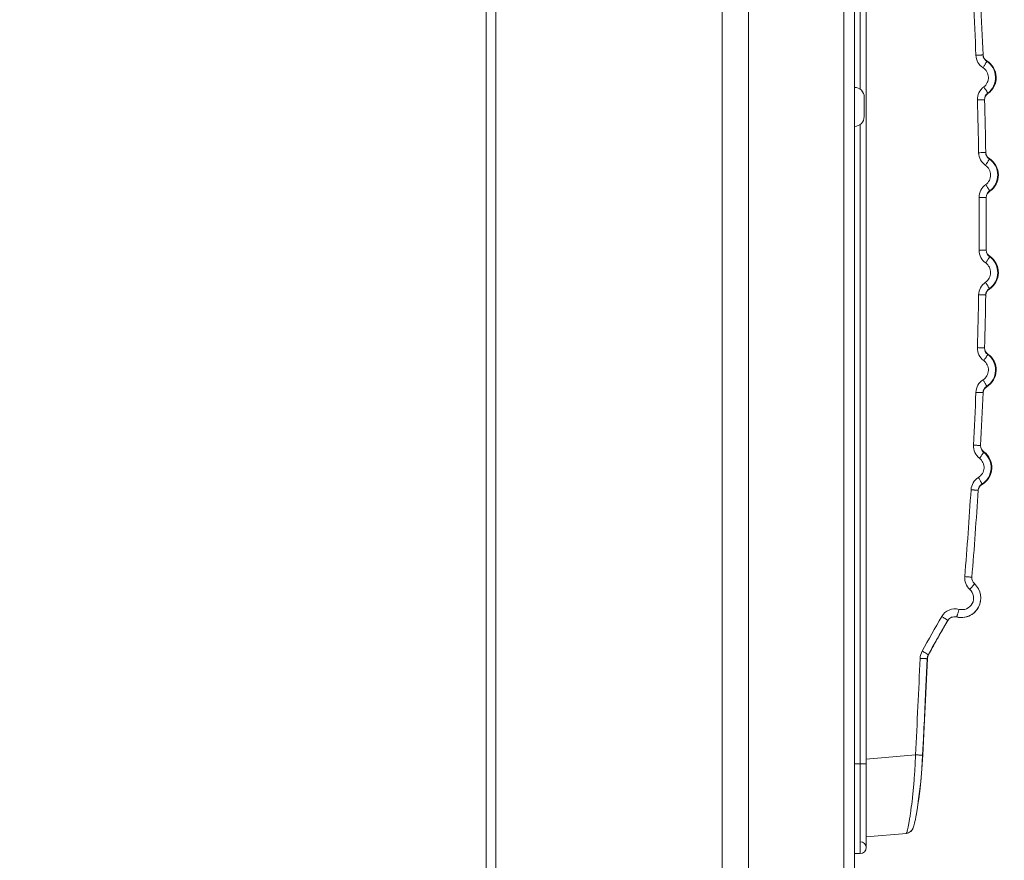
# Model space of a CAD drawing. Header units: centimetres. Extents: x -21 to 21, y -29.7 to 29.7.
# Tile 74 of 93: x 13.9 to 16.4, y -11.8 to -9.7. Entities that reach past the tile are written whole.
import ezdxf

# ---------------------------------------------------------------- set-up
doc = ezdxf.new("R2010")
doc.units = ezdxf.units.CM
doc.header["$MEASUREMENT"] = 0

msp = doc.modelspace()

# ---------------------------------------------------------------- linework, layer by layer
at = {"color": 8, "lineweight": 5}
msp.add_open_spline([(-21.00035, -29.70651), (-21.00035, -29.70651), (20.99965, -29.70651), (20.99965, -29.70651), (20.99965, -29.70651), (20.99965, 29.69349), (20.99965, 29.69349), (20.99965, 29.69349), (-21.00035, 29.69349), (-21.00035, 29.69349), (-21.00035, 29.69349), (-21.00035, -29.70651), (-21.00035, -29.70651)], degree=3, knots=[0, 0, 0, 0, 0.25, 0.25, 0.25, 0.5, 0.5, 0.5, 0.75, 0.75, 0.75, 1, 1, 1, 1], dxfattribs=at)
at = {"lineweight": 5}
for points in [[(15.05563, -16.67795), (15.05563, -16.67795), (15.05563, -3.36031), (15.05563, -3.36031)], [(15.08063, -3.37735), (15.08063, -3.37735), (15.08063, -16.67664), (15.08063, -16.67664)], [(16.00063, -16.28852), (16.00063, -16.28852), (16.00063, -3.76547), (16.00063, -3.76547)], [(15.66122, -15.9971), (15.66122, -15.9971), (15.66122, -4.05689), (15.66122, -4.05689)], [(15.72852, -4.05891), (15.72852, -4.05891), (15.72852, -15.99508), (15.72852, -15.99508)], [(15.97317, -15.99508), (15.97317, -15.99508), (15.97317, -4.05891), (15.97317, -4.05891)], [(16.01563, -9.86304), (16.01563, -9.86304), (16.01563, -7.44215), (16.01563, -7.44215)], [(16.03063, -7.45715), (16.03063, -7.45715), (16.03063, -11.80715), (16.03063, -11.80715)], [(16.31228, -9.77485), (16.31052, -9.72969), (16.30848, -9.68454), (16.30616, -9.63941)], [(16.33052, -9.77406), (16.32876, -9.72883), (16.32671, -9.6836), (16.32439, -9.63839)], [(16.33052, -9.77406), (16.33078, -9.78058), (16.3342, -9.78657), (16.33969, -9.7901)], [(16.33055, -9.77405), (16.33115, -9.78037), (16.33471, -9.78604), (16.34015, -9.78931)], [(16.34247, -9.87228), (16.33723, -9.87617), (16.33422, -9.88237), (16.33441, -9.8889)], [(16.34299, -9.87315), (16.33781, -9.87676), (16.33465, -9.88261), (16.33445, -9.88891)], [(16.34294, -9.87249), (16.34292, -9.87242), (16.3429, -9.87236), (16.34287, -9.8723)], [(16.02563, -9.93219), (16.02563, -9.93219), (16.02563, -9.8822), (16.02563, -9.8822)], [(16.31922, -10.02485), (16.31847, -9.97971), (16.31746, -9.93459), (16.31616, -9.88947)], [(16.33747, -10.02451), (16.33673, -9.9793), (16.33571, -9.9341), (16.33441, -9.8889)], [(16.00063, -9.95719), (16.01444, -9.95719), (16.02563, -9.946), (16.02563, -9.93219)], [(16.01563, -11.82215), (16.01563, -11.82215), (16.01563, -9.95135), (16.01563, -9.95135)], [(16.33747, -10.02451), (16.33758, -10.03103), (16.34086, -10.03709), (16.34626, -10.04074)], [(16.3375, -10.02449), (16.33798, -10.0308), (16.34141, -10.03652), (16.34675, -10.0399)], [(16.34719, -10.12292), (16.34187, -10.12669), (16.33873, -10.13282), (16.33877, -10.13935)], [(16.3477, -10.12379), (16.34244, -10.12728), (16.33914, -10.13306), (16.3388, -10.13936)], [(16.34761, -10.12293), (16.34761, -10.12293), (16.34768, -10.12314), (16.34768, -10.12314)], [(16.33877, -10.13935), (16.33877, -10.13935), (16.32051, -10.13947), (16.32051, -10.13947)], [(16.33877, -10.27496), (16.33904, -10.22977), (16.33904, -10.18459), (16.33877, -10.1394)], [(16.33877, -10.27496), (16.33877, -10.27496), (16.32051, -10.27484), (16.32051, -10.27484)], [(16.33877, -10.27496), (16.33873, -10.28148), (16.34187, -10.28761), (16.34719, -10.29139)], [(16.3388, -10.27494), (16.33914, -10.28125), (16.34244, -10.28702), (16.3477, -10.29052)], [(16.34626, -10.37356), (16.34086, -10.37722), (16.33758, -10.38327), (16.33747, -10.38979)], [(16.34675, -10.3744), (16.34141, -10.37779), (16.33798, -10.3835), (16.3375, -10.38981)], [(16.3467, -10.37359), (16.3467, -10.37359), (16.34676, -10.3738), (16.34676, -10.3738)], [(16.31616, -10.52484), (16.31746, -10.47972), (16.31847, -10.43459), (16.31922, -10.38946)], [(16.33441, -10.52541), (16.33571, -10.48021), (16.33673, -10.435), (16.33747, -10.38979)], [(16.33441, -10.52541), (16.33422, -10.53193), (16.33723, -10.53813), (16.34247, -10.54203)], [(16.33445, -10.52539), (16.33465, -10.5317), (16.33781, -10.53754), (16.34299, -10.54115)], [(16.33969, -10.6242), (16.3342, -10.62773), (16.33078, -10.63372), (16.33052, -10.64024)], [(16.34015, -10.62499), (16.33471, -10.62827), (16.33115, -10.63393), (16.33055, -10.64026)], [(16.34014, -10.62425), (16.34014, -10.62425), (16.34019, -10.62446), (16.34019, -10.62446)], [(16.30616, -10.7749), (16.30848, -10.72976), (16.31052, -10.68461), (16.31228, -10.63946)], [(16.32439, -10.77592), (16.32671, -10.7307), (16.32876, -10.68548), (16.33052, -10.64024)], [(16.32439, -10.77592), (16.32406, -10.78243), (16.32692, -10.7887), (16.33207, -10.79272)], [(16.32443, -10.7759), (16.3245, -10.7822), (16.32754, -10.78809), (16.33262, -10.79181)], [(16.32743, -10.8748), (16.32187, -10.87821), (16.31831, -10.88411), (16.31791, -10.89063)], [(16.32788, -10.87556), (16.32236, -10.87872), (16.31867, -10.88432), (16.31794, -10.89064)], [(16.32791, -10.87486), (16.32791, -10.87486), (16.32795, -10.87507), (16.32795, -10.87507)], [(16.28371, -11.11196), (16.28979, -11.03783), (16.29511, -10.96363), (16.29969, -10.88939)], [(16.3019, -11.1136), (16.30799, -11.03933), (16.31332, -10.965), (16.31791, -10.89063)], [(16.3019, -11.1136), (16.3014, -11.11977), (16.30378, -11.12582), (16.30835, -11.13)], [(16.22454, -11.2145), (16.20735, -11.2438), (16.19061, -11.27336), (16.17434, -11.30318)], [(16.26894, -11.19598), (16.25167, -11.19157), (16.23356, -11.19912), (16.22454, -11.2145)], [(16.26221, -11.21557), (16.25358, -11.21337), (16.24452, -11.21714), (16.24001, -11.22483)], [(16.26225, -11.21536), (16.25361, -11.21315), (16.24456, -11.21693), (16.24005, -11.22462)], [(16.24001, -11.22483), (16.23036, -11.24126), (16.22086, -11.25778), (16.2115, -11.27438)], [(16.24005, -11.22462), (16.23266, -11.23721), (16.22536, -11.24986), (16.21814, -11.26254)], [(16.21033, -11.27644), (16.20367, -11.28827), (16.19709, -11.30014), (16.19058, -11.31205)], [(16.2115, -11.27438), (16.2115, -11.27438), (16.21033, -11.27644), (16.21033, -11.27644)], [(16.16914, -11.32178), (16.16944, -11.31535), (16.17126, -11.30883), (16.17434, -11.30318)], [(16.18792, -11.32009), (16.18792, -11.32009), (16.18956, -11.31408), (16.18956, -11.31408)], [(16.18886, -11.31584), (16.18856, -11.3167), (16.18831, -11.31759), (16.18811, -11.31848)], [(16.18819, -11.31761), (16.18819, -11.31761), (16.19015, -11.31275), (16.19015, -11.31275)], [(16.18911, -11.31516), (16.18902, -11.31538), (16.18894, -11.31561), (16.18886, -11.31584)], [(16.18944, -11.31432), (16.18933, -11.3146), (16.18922, -11.31488), (16.18911, -11.31516)], [(16.18966, -11.31383), (16.18958, -11.31399), (16.18951, -11.31416), (16.18944, -11.31432)], [(16.18956, -11.31408), (16.18956, -11.31408), (16.19055, -11.31204), (16.19055, -11.31204)], [(16.19054, -11.31205), (16.19022, -11.31263), (16.18993, -11.31323), (16.18966, -11.31383)], [(16.19018, -11.31277), (16.19018, -11.31277), (16.18986, -11.31337), (16.18986, -11.31337)], [(16.19058, -11.31205), (16.19058, -11.31205), (16.19018, -11.31277), (16.19018, -11.31277)], [(16.15735, -11.5692), (16.16146, -11.48674), (16.16539, -11.40426), (16.16914, -11.32178)], [(16.18357, -11.41077), (16.18357, -11.41077), (16.18775, -11.32201), (16.18775, -11.32201)], [(16.18413, -11.39525), (16.18413, -11.39525), (16.18755, -11.3227), (16.18755, -11.3227)], [(16.18738, -11.32269), (16.18738, -11.32269), (16.18819, -11.31761), (16.18819, -11.31761)], [(16.18745, -11.32224), (16.18745, -11.32224), (16.18758, -11.322), (16.18758, -11.322)], [(16.18755, -11.3227), (16.18755, -11.3227), (16.18758, -11.32202), (16.18758, -11.32202)], [(16.18811, -11.31848), (16.18785, -11.31964), (16.18767, -11.32082), (16.18757, -11.32202)], [(16.18765, -11.32058), (16.18761, -11.32105), (16.18759, -11.32153), (16.18758, -11.322)], [(16.18758, -11.32202), (16.18758, -11.32202), (16.18775, -11.32201), (16.18775, -11.32201)], [(16.18787, -11.31892), (16.18777, -11.31947), (16.1877, -11.32002), (16.18765, -11.32058)], [(16.18775, -11.32201), (16.18775, -11.32201), (16.18792, -11.32009), (16.18792, -11.32009)], [(16.17591, -11.56333), (16.17874, -11.50731), (16.18148, -11.45128), (16.18413, -11.39525)], [(16.15735, -11.5692), (16.15735, -11.5692), (16.03063, -11.58029), (16.03063, -11.58029)], [(16.03063, -11.59215), (16.03063, -11.59215), (16.00063, -11.59215), (16.00063, -11.59215)], [(16.17557, -11.57021), (16.17557, -11.57021), (16.17574, -11.5702), (16.17574, -11.5702)], [(16.03063, -11.77953), (16.03063, -11.77953), (16.13377, -11.7705), (16.13377, -11.7705)], [(16.13412, -11.77042), (16.13412, -11.77042), (16.13912, -11.76925), (16.13912, -11.76925)], [(16.13912, -11.76925), (16.13912, -11.76925), (16.14497, -11.7658), (16.14497, -11.7658)], [(16.01563, -11.82215), (16.01563, -11.82215), (16.00063, -11.82215), (16.00063, -11.82215)]]:
    msp.add_open_spline(points, degree=3, dxfattribs=at)
for points, knots in [([(16.33052, -9.77406), (16.33052, -9.77409), (16.33048, -9.77408), (16.33045, -9.77407), (16.33034, -9.77405), (16.33029, -9.77407), (16.33022, -9.77409), (16.33011, -9.77411), (16.32997, -9.7741), (16.32983, -9.77411), (16.32964, -9.77411), (16.32946, -9.77412), (16.32927, -9.77413), (16.32903, -9.77415), (16.32878, -9.77416), (16.32853, -9.77417), (16.32823, -9.77418), (16.32793, -9.7742), (16.32762, -9.77421), (16.32685, -9.77425), (16.32608, -9.77428), (16.32531, -9.77431), (16.32436, -9.77435), (16.3234, -9.77439), (16.32244, -9.77443), (16.32135, -9.77448), (16.32027, -9.77452), (16.31918, -9.77457), (16.31688, -9.77466), (16.31458, -9.77475), (16.31228, -9.77484)], [0, 0, 0, 0, 0.1, 0.1, 0.1, 0.2, 0.2, 0.2, 0.3, 0.3, 0.3, 0.4, 0.4, 0.4, 0.5, 0.5, 0.5, 0.6, 0.6, 0.6, 0.7, 0.7, 0.7, 0.8, 0.8, 0.8, 0.9, 0.9, 0.9, 1, 1, 1, 1]), ([(16.31228, -9.77485), (16.31253, -9.78119), (16.31434, -9.78757), (16.31753, -9.79315), (16.32072, -9.79872), (16.32529, -9.8035), (16.33062, -9.80693)], [0, 0, 0, 0, 0.5, 0.5, 0.5, 1, 1, 1, 1]), ([(16.33969, -9.7901), (16.3398, -9.79018), (16.33977, -9.79035), (16.33973, -9.79051), (16.33964, -9.79091), (16.33953, -9.7912), (16.33941, -9.7915), (16.3392, -9.79202), (16.33894, -9.79258), (16.33868, -9.79312), (16.33831, -9.79387), (16.33793, -9.79458), (16.33755, -9.7953), (16.33707, -9.79618), (16.33657, -9.79707), (16.33607, -9.79795), (16.3355, -9.79893), (16.33493, -9.79991), (16.33435, -9.80089), (16.33313, -9.80292), (16.33188, -9.80493), (16.33061, -9.80692)], [0, 0, 0, 0, 0.1428571, 0.1428571, 0.1428571, 0.2857143, 0.2857143, 0.2857143, 0.4285714, 0.4285714, 0.4285714, 0.5714286, 0.5714286, 0.5714286, 0.7142857, 0.7142857, 0.7142857, 0.8571429, 0.8571429, 0.8571429, 1, 1, 1, 1]), ([(16.34247, -9.87228), (16.35564, -9.86249), (16.36316, -9.84686), (16.36261, -9.83046), (16.36205, -9.81406), (16.35349, -9.79898), (16.33969, -9.7901)], [0, 0, 0, 0, 0.5, 0.5, 0.5, 1, 1, 1, 1]), ([(16.34015, -9.78931), (16.34022, -9.78936), (16.34023, -9.78946), (16.34023, -9.78955), (16.34023, -9.78976), (16.34018, -9.78993), (16.34013, -9.79011)], [0, 0, 0, 0, 0.5, 0.5, 0.5, 1, 1, 1, 1]), ([(16.34299, -9.87315), (16.35688, -9.86346), (16.36491, -9.84739), (16.36434, -9.83046), (16.36377, -9.81353), (16.35466, -9.79805), (16.34015, -9.78931)], [0, 0, 0, 0, 0.5, 0.5, 0.5, 1, 1, 1, 1]), ([(16.33062, -9.80693), (16.33464, -9.80951), (16.33808, -9.81313), (16.34046, -9.81733), (16.34286, -9.82153), (16.3442, -9.82631), (16.34436, -9.83113), (16.34452, -9.83595), (16.34351, -9.84082), (16.34141, -9.84517), (16.33931, -9.84952), (16.33612, -9.85337), (16.33229, -9.85622)], [0, 0, 0, 0, 0.25, 0.25, 0.25, 0.5, 0.5, 0.5, 0.75, 0.75, 0.75, 1, 1, 1, 1]), ([(16.02563, -9.88219), (16.02563, -9.87556), (16.023, -9.86921), (16.01831, -9.86452), (16.01362, -9.85983), (16.00726, -9.85719), (16.00063, -9.85719)], [0, 0, 0, 0, 0.5, 0.5, 0.5, 1, 1, 1, 1]), ([(16.33229, -9.85622), (16.3272, -9.86), (16.32297, -9.86508), (16.32016, -9.87086), (16.31735, -9.87664), (16.31598, -9.88312), (16.31616, -9.88947)], [0, 0, 0, 0, 0.5, 0.5, 0.5, 1, 1, 1, 1]), ([(16.34247, -9.87228), (16.34258, -9.8722), (16.34253, -9.87203), (16.34248, -9.87187), (16.34235, -9.87148), (16.34223, -9.87121), (16.34208, -9.87092), (16.34184, -9.87042), (16.34154, -9.86989), (16.34124, -9.86937), (16.34082, -9.86866), (16.3404, -9.86797), (16.33996, -9.86729), (16.33943, -9.86645), (16.33887, -9.86561), (16.33831, -9.86477), (16.33768, -9.86383), (16.33705, -9.8629), (16.3364, -9.86197), (16.33506, -9.86004), (16.33368, -9.85812), (16.33228, -9.85623)], [0, 0, 0, 0, 0.1428571, 0.1428571, 0.1428571, 0.2857143, 0.2857143, 0.2857143, 0.4285714, 0.4285714, 0.4285714, 0.5714286, 0.5714286, 0.5714286, 0.7142857, 0.7142857, 0.7142857, 0.8571429, 0.8571429, 0.8571429, 1, 1, 1, 1]), ([(16.34294, -9.87249), (16.34297, -9.87257), (16.34299, -9.87265), (16.34302, -9.87275), (16.34305, -9.87289), (16.3431, -9.87307), (16.34299, -9.87315)], [0, 0, 0, 0, 0.5, 0.5, 0.5, 1, 1, 1, 1]), ([(16.33441, -9.8889), (16.33432, -9.88895), (16.3342, -9.88893), (16.33409, -9.88892), (16.33376, -9.88888), (16.33345, -9.88893), (16.33313, -9.88895), (16.33258, -9.889), (16.33202, -9.889), (16.33147, -9.88901), (16.33069, -9.88902), (16.32992, -9.88906), (16.32915, -9.88908), (16.3282, -9.88912), (16.32724, -9.88914), (16.32628, -9.88917), (16.3252, -9.8892), (16.32412, -9.88924), (16.32303, -9.88927), (16.32074, -9.88934), (16.31845, -9.88941), (16.31616, -9.88947)], [0, 0, 0, 0, 0.1428571, 0.1428571, 0.1428571, 0.2857143, 0.2857143, 0.2857143, 0.4285714, 0.4285714, 0.4285714, 0.5714286, 0.5714286, 0.5714286, 0.7142857, 0.7142857, 0.7142857, 0.8571429, 0.8571429, 0.8571429, 1, 1, 1, 1]), ([(16.33747, -10.02451), (16.33747, -10.02453), (16.33743, -10.02452), (16.3374, -10.02451), (16.33729, -10.02449), (16.33724, -10.02451), (16.33717, -10.02452), (16.33706, -10.02454), (16.33692, -10.02453), (16.33678, -10.02453), (16.33659, -10.02453), (16.33641, -10.02453), (16.33622, -10.02454), (16.33598, -10.02455), (16.33573, -10.02455), (16.33548, -10.02456), (16.33517, -10.02456), (16.33487, -10.02457), (16.33457, -10.02457), (16.3338, -10.02459), (16.33303, -10.0246), (16.33226, -10.02462), (16.3313, -10.02463), (16.33034, -10.02465), (16.32938, -10.02467), (16.32829, -10.02469), (16.32721, -10.0247), (16.32612, -10.02472), (16.32382, -10.02476), (16.32152, -10.0248), (16.31922, -10.02484)], [0, 0, 0, 0, 0.1, 0.1, 0.1, 0.2, 0.2, 0.2, 0.3, 0.3, 0.3, 0.4, 0.4, 0.4, 0.5, 0.5, 0.5, 0.6, 0.6, 0.6, 0.7, 0.7, 0.7, 0.8, 0.8, 0.8, 0.9, 0.9, 0.9, 1, 1, 1, 1]), ([(16.31922, -10.02485), (16.31932, -10.03118), (16.32098, -10.0376), (16.32405, -10.04324), (16.3271, -10.04888), (16.33156, -10.05377), (16.3368, -10.05732)], [0, 0, 0, 0, 0.5, 0.5, 0.5, 1, 1, 1, 1]), ([(16.34626, -10.04074), (16.34637, -10.04082), (16.34633, -10.04099), (16.34629, -10.04115), (16.34619, -10.04155), (16.34608, -10.04183), (16.34594, -10.04213), (16.34572, -10.04264), (16.34545, -10.04319), (16.34517, -10.04372), (16.34479, -10.04446), (16.3444, -10.04517), (16.34399, -10.04587), (16.34349, -10.04674), (16.34298, -10.04761), (16.34246, -10.04848), (16.34187, -10.04945), (16.34127, -10.05041), (16.34066, -10.05137), (16.3394, -10.05337), (16.33811, -10.05535), (16.33679, -10.05731)], [0, 0, 0, 0, 0.1428571, 0.1428571, 0.1428571, 0.2857143, 0.2857143, 0.2857143, 0.4285714, 0.4285714, 0.4285714, 0.5714286, 0.5714286, 0.5714286, 0.7142857, 0.7142857, 0.7142857, 0.8571429, 0.8571429, 0.8571429, 1, 1, 1, 1]), ([(16.34719, -10.12292), (16.36055, -10.11342), (16.36842, -10.09798), (16.36823, -10.08159), (16.36805, -10.06519), (16.35984, -10.04993), (16.34626, -10.04074)], [0, 0, 0, 0, 0.5, 0.5, 0.5, 1, 1, 1, 1]), ([(16.34675, -10.0399), (16.34683, -10.03995), (16.34683, -10.04007), (16.34682, -10.04017), (16.3468, -10.0404), (16.34675, -10.04058), (16.34668, -10.04078)], [0, 0, 0, 0, 0.5, 0.5, 0.5, 1, 1, 1, 1]), ([(16.3477, -10.12379), (16.3618, -10.11441), (16.3702, -10.09853), (16.37001, -10.08159), (16.36982, -10.06465), (16.36107, -10.04896), (16.34675, -10.0399)], [0, 0, 0, 0, 0.5, 0.5, 0.5, 1, 1, 1, 1]), ([(16.3368, -10.05732), (16.34076, -10.05998), (16.34411, -10.06368), (16.3464, -10.06793), (16.34869, -10.07219), (16.34992, -10.07699), (16.34997, -10.08181), (16.35003, -10.08663), (16.34891, -10.09146), (16.34671, -10.09577), (16.34452, -10.10007), (16.34125, -10.10384), (16.33736, -10.1066)], [0, 0, 0, 0, 0.25, 0.25, 0.25, 0.5, 0.5, 0.5, 0.75, 0.75, 0.75, 1, 1, 1, 1]), ([(16.33736, -10.1066), (16.3322, -10.11027), (16.32785, -10.11525), (16.32492, -10.12096), (16.32199, -10.12668), (16.32047, -10.13313), (16.32051, -10.13947)], [0, 0, 0, 0, 0.5, 0.5, 0.5, 1, 1, 1, 1]), ([(16.34719, -10.12292), (16.3473, -10.12284), (16.34725, -10.12267), (16.34721, -10.12251), (16.34709, -10.12212), (16.34697, -10.12184), (16.34683, -10.12154), (16.3466, -10.12104), (16.34631, -10.1205), (16.34602, -10.11997), (16.34562, -10.11925), (16.34522, -10.11855), (16.3448, -10.11786), (16.34428, -10.117), (16.34374, -10.11615), (16.3432, -10.1153), (16.34259, -10.11434), (16.34198, -10.11339), (16.34135, -10.11245), (16.34005, -10.11049), (16.33871, -10.10854), (16.33735, -10.10661)], [0, 0, 0, 0, 0.1428571, 0.1428571, 0.1428571, 0.2857143, 0.2857143, 0.2857143, 0.4285714, 0.4285714, 0.4285714, 0.5714286, 0.5714286, 0.5714286, 0.7142857, 0.7142857, 0.7142857, 0.8571429, 0.8571429, 0.8571429, 1, 1, 1, 1]), ([(16.34768, -10.12314), (16.3477, -10.12322), (16.34772, -10.1233), (16.34774, -10.12339), (16.34777, -10.12353), (16.34781, -10.12371), (16.3477, -10.12379)], [0, 0, 0, 0, 0.5, 0.5, 0.5, 1, 1, 1, 1]), ([(16.32067, -10.27484), (16.32081, -10.25228), (16.32065, -10.22971), (16.32065, -10.20715), (16.32065, -10.18459), (16.32081, -10.16203), (16.32067, -10.13947)], [0, 0, 0, 0, 0.5, 0.5, 0.5, 1, 1, 1, 1]), ([(16.32051, -10.27484), (16.32047, -10.28118), (16.32199, -10.28762), (16.32492, -10.29334), (16.32785, -10.29905), (16.3322, -10.30403), (16.33736, -10.3077)], [0, 0, 0, 0, 0.5, 0.5, 0.5, 1, 1, 1, 1]), ([(16.34719, -10.29139), (16.3473, -10.29147), (16.34725, -10.29164), (16.34721, -10.29179), (16.34709, -10.29219), (16.34697, -10.29247), (16.34683, -10.29276), (16.3466, -10.29326), (16.34631, -10.2938), (16.34602, -10.29433), (16.34562, -10.29506), (16.34522, -10.29575), (16.3448, -10.29644), (16.34428, -10.2973), (16.34374, -10.29816), (16.3432, -10.29901), (16.34259, -10.29996), (16.34198, -10.30091), (16.34135, -10.30185), (16.34005, -10.30382), (16.33871, -10.30576), (16.33735, -10.30769)], [0, 0, 0, 0, 0.1428571, 0.1428571, 0.1428571, 0.2857143, 0.2857143, 0.2857143, 0.4285714, 0.4285714, 0.4285714, 0.5714286, 0.5714286, 0.5714286, 0.7142857, 0.7142857, 0.7142857, 0.8571429, 0.8571429, 0.8571429, 1, 1, 1, 1]), ([(16.34626, -10.37356), (16.35984, -10.36437), (16.36805, -10.34911), (16.36823, -10.33272), (16.36842, -10.31632), (16.36055, -10.30088), (16.34719, -10.29139)], [0, 0, 0, 0, 0.5, 0.5, 0.5, 1, 1, 1, 1]), ([(16.34675, -10.3744), (16.36106, -10.36534), (16.36982, -10.34965), (16.37001, -10.33272), (16.3702, -10.31578), (16.3618, -10.2999), (16.3477, -10.29052)], [0, 0, 0, 0, 0.5, 0.5, 0.5, 1, 1, 1, 1]), ([(16.3477, -10.29052), (16.34778, -10.29057), (16.34777, -10.29069), (16.34776, -10.2908), (16.34773, -10.29104), (16.34766, -10.29123), (16.34759, -10.29143)], [0, 0, 0, 0, 0.5, 0.5, 0.5, 1, 1, 1, 1]), ([(16.33736, -10.3077), (16.34125, -10.31046), (16.34452, -10.31424), (16.34671, -10.31853), (16.34891, -10.32284), (16.35003, -10.32767), (16.34997, -10.33249), (16.34992, -10.33731), (16.34869, -10.34212), (16.3464, -10.34637), (16.34411, -10.35062), (16.34076, -10.35432), (16.3368, -10.35699)], [0, 0, 0, 0, 0.25, 0.25, 0.25, 0.5, 0.5, 0.5, 0.75, 0.75, 0.75, 1, 1, 1, 1]), ([(16.3368, -10.35699), (16.33156, -10.36054), (16.3271, -10.36542), (16.32405, -10.37106), (16.32098, -10.37671), (16.31932, -10.38312), (16.31922, -10.38946)], [0, 0, 0, 0, 0.5, 0.5, 0.5, 1, 1, 1, 1]), ([(16.34626, -10.37356), (16.34637, -10.37348), (16.34633, -10.37331), (16.34629, -10.37315), (16.34619, -10.37275), (16.34608, -10.37247), (16.34594, -10.37217), (16.34572, -10.37166), (16.34545, -10.37111), (16.34517, -10.37058), (16.34479, -10.36984), (16.3444, -10.36914), (16.34399, -10.36843), (16.34349, -10.36756), (16.34298, -10.36669), (16.34246, -10.36583), (16.34187, -10.36486), (16.34127, -10.36389), (16.34066, -10.36293), (16.3394, -10.36094), (16.33811, -10.35896), (16.33679, -10.357)], [0, 0, 0, 0, 0.1428571, 0.1428571, 0.1428571, 0.2857143, 0.2857143, 0.2857143, 0.4285714, 0.4285714, 0.4285714, 0.5714286, 0.5714286, 0.5714286, 0.7142857, 0.7142857, 0.7142857, 0.8571429, 0.8571429, 0.8571429, 1, 1, 1, 1]), ([(16.34676, -10.3738), (16.34678, -10.37388), (16.3468, -10.37395), (16.34681, -10.37403), (16.34683, -10.37417), (16.34686, -10.37433), (16.34675, -10.3744)], [0, 0, 0, 0, 0.5, 0.5, 0.5, 1, 1, 1, 1]), ([(16.33747, -10.38979), (16.33737, -10.38976), (16.33726, -10.38978), (16.33715, -10.38978), (16.33683, -10.38981), (16.33651, -10.38978), (16.33619, -10.38976), (16.33564, -10.38974), (16.33508, -10.38974), (16.33453, -10.38973), (16.33376, -10.38972), (16.33299, -10.3897), (16.33222, -10.38969), (16.33126, -10.38967), (16.3303, -10.38965), (16.32935, -10.38964), (16.32826, -10.38962), (16.32718, -10.3896), (16.32609, -10.38958), (16.3238, -10.38954), (16.32151, -10.3895), (16.31922, -10.38947)], [0, 0, 0, 0, 0.1428571, 0.1428571, 0.1428571, 0.2857143, 0.2857143, 0.2857143, 0.4285714, 0.4285714, 0.4285714, 0.5714286, 0.5714286, 0.5714286, 0.7142857, 0.7142857, 0.7142857, 0.8571429, 0.8571429, 0.8571429, 1, 1, 1, 1]), ([(16.31616, -10.52484), (16.31598, -10.53118), (16.31735, -10.53766), (16.32016, -10.54345), (16.32297, -10.54922), (16.3272, -10.55431), (16.33229, -10.55809)], [0, 0, 0, 0, 0.5, 0.5, 0.5, 1, 1, 1, 1]), ([(16.33441, -10.52541), (16.33441, -10.52538), (16.33437, -10.52539), (16.33434, -10.5254), (16.33423, -10.52542), (16.33418, -10.5254), (16.33411, -10.52539), (16.334, -10.52537), (16.33386, -10.52537), (16.33372, -10.52537), (16.33353, -10.52537), (16.33334, -10.52536), (16.33316, -10.52535), (16.33292, -10.52534), (16.33267, -10.52533), (16.33242, -10.52533), (16.33211, -10.52532), (16.33181, -10.52531), (16.33151, -10.5253), (16.33074, -10.52527), (16.32997, -10.52525), (16.32919, -10.52522), (16.32824, -10.52519), (16.32728, -10.52516), (16.32632, -10.52513), (16.32523, -10.5251), (16.32415, -10.52507), (16.32306, -10.52503), (16.32076, -10.52497), (16.31846, -10.5249), (16.31616, -10.52483)], [0, 0, 0, 0, 0.1, 0.1, 0.1, 0.2, 0.2, 0.2, 0.3, 0.3, 0.3, 0.4, 0.4, 0.4, 0.5, 0.5, 0.5, 0.6, 0.6, 0.6, 0.7, 0.7, 0.7, 0.8, 0.8, 0.8, 0.9, 0.9, 0.9, 1, 1, 1, 1]), ([(16.33229, -10.55809), (16.33612, -10.56093), (16.33931, -10.56478), (16.34141, -10.56913), (16.34351, -10.57349), (16.34452, -10.57835), (16.34436, -10.58317), (16.34419, -10.58799), (16.34286, -10.59277), (16.34046, -10.59697), (16.33808, -10.60117), (16.33464, -10.6048), (16.33062, -10.60737)], [0, 0, 0, 0, 0.25, 0.25, 0.25, 0.5, 0.5, 0.5, 0.75, 0.75, 0.75, 1, 1, 1, 1]), ([(16.34247, -10.54203), (16.34258, -10.54211), (16.34253, -10.54228), (16.34248, -10.54243), (16.34235, -10.54282), (16.34223, -10.5431), (16.34208, -10.54339), (16.34184, -10.54388), (16.34154, -10.54442), (16.34124, -10.54493), (16.34082, -10.54565), (16.3404, -10.54633), (16.33996, -10.54701), (16.33943, -10.54786), (16.33887, -10.5487), (16.33831, -10.54953), (16.33768, -10.55048), (16.33705, -10.55141), (16.3364, -10.55233), (16.33506, -10.55427), (16.33368, -10.55618), (16.33228, -10.55808)], [0, 0, 0, 0, 0.1428571, 0.1428571, 0.1428571, 0.2857143, 0.2857143, 0.2857143, 0.4285714, 0.4285714, 0.4285714, 0.5714286, 0.5714286, 0.5714286, 0.7142857, 0.7142857, 0.7142857, 0.8571429, 0.8571429, 0.8571429, 1, 1, 1, 1]), ([(16.33969, -10.6242), (16.35348, -10.61533), (16.36205, -10.60024), (16.36261, -10.58384), (16.36316, -10.56745), (16.35564, -10.55182), (16.34247, -10.54203)], [0, 0, 0, 0, 0.5, 0.5, 0.5, 1, 1, 1, 1]), ([(16.34015, -10.62499), (16.35466, -10.61626), (16.36377, -10.60077), (16.36434, -10.58384), (16.36491, -10.56692), (16.35688, -10.55085), (16.34299, -10.54115)], [0, 0, 0, 0, 0.5, 0.5, 0.5, 1, 1, 1, 1]), ([(16.34299, -10.54115), (16.34307, -10.54121), (16.34306, -10.54133), (16.34304, -10.54143), (16.343, -10.54168), (16.34293, -10.54186), (16.34285, -10.54207)], [0, 0, 0, 0, 0.5, 0.5, 0.5, 1, 1, 1, 1]), ([(16.33062, -10.60737), (16.32529, -10.6108), (16.32072, -10.61558), (16.31753, -10.62116), (16.31434, -10.62674), (16.31253, -10.63312), (16.31228, -10.63946)], [0, 0, 0, 0, 0.5, 0.5, 0.5, 1, 1, 1, 1]), ([(16.33969, -10.6242), (16.3398, -10.62413), (16.33977, -10.62395), (16.33973, -10.62379), (16.33964, -10.62339), (16.33953, -10.6231), (16.33941, -10.6228), (16.3392, -10.62229), (16.33894, -10.62173), (16.33868, -10.62119), (16.33831, -10.62044), (16.33793, -10.61972), (16.33755, -10.619), (16.33707, -10.61812), (16.33657, -10.61724), (16.33607, -10.61636), (16.3355, -10.61537), (16.33493, -10.61439), (16.33435, -10.61342), (16.33313, -10.61139), (16.33188, -10.60938), (16.33061, -10.60738)], [0, 0, 0, 0, 0.1428571, 0.1428571, 0.1428571, 0.2857143, 0.2857143, 0.2857143, 0.4285714, 0.4285714, 0.4285714, 0.5714286, 0.5714286, 0.5714286, 0.7142857, 0.7142857, 0.7142857, 0.8571429, 0.8571429, 0.8571429, 1, 1, 1, 1]), ([(16.34019, -10.62446), (16.34021, -10.62453), (16.34022, -10.62459), (16.34022, -10.62467), (16.34024, -10.62479), (16.34025, -10.62494), (16.34015, -10.62499)], [0, 0, 0, 0, 0.5, 0.5, 0.5, 1, 1, 1, 1]), ([(16.33052, -10.64024), (16.33043, -10.64018), (16.33032, -10.64021), (16.33021, -10.64022), (16.33007, -10.64023), (16.32994, -10.64021), (16.32981, -10.6402), (16.32962, -10.64018), (16.32943, -10.64017), (16.32924, -10.64017), (16.32869, -10.64015), (16.32814, -10.64012), (16.32758, -10.64009), (16.32681, -10.64005), (16.32604, -10.64002), (16.32527, -10.63999), (16.32432, -10.63995), (16.32336, -10.63991), (16.3224, -10.63987), (16.32132, -10.63982), (16.32024, -10.63978), (16.31915, -10.63974), (16.31686, -10.63964), (16.31457, -10.63955), (16.31228, -10.63946)], [0, 0, 0, 0, 0.125, 0.125, 0.125, 0.25, 0.25, 0.25, 0.375, 0.375, 0.375, 0.5, 0.5, 0.5, 0.625, 0.625, 0.625, 0.75, 0.75, 0.75, 0.875, 0.875, 0.875, 1, 1, 1, 1]), ([(16.30616, -10.7749), (16.30584, -10.78123), (16.30706, -10.78774), (16.30974, -10.79359), (16.31241, -10.79943), (16.31653, -10.8046), (16.32153, -10.8085)], [0, 0, 0, 0, 0.5, 0.5, 0.5, 1, 1, 1, 1]), ([(16.32439, -10.77592), (16.32439, -10.77589), (16.32435, -10.7759), (16.32432, -10.7759), (16.32421, -10.77592), (16.32416, -10.7759), (16.32409, -10.77589), (16.32398, -10.77586), (16.32384, -10.77586), (16.3237, -10.77586), (16.32351, -10.77585), (16.32333, -10.77583), (16.32314, -10.77582), (16.3229, -10.7758), (16.32265, -10.77579), (16.3224, -10.77578), (16.3221, -10.77576), (16.32179, -10.77574), (16.32149, -10.77572), (16.32072, -10.77567), (16.31995, -10.77563), (16.31918, -10.77559), (16.31822, -10.77554), (16.31727, -10.77548), (16.31631, -10.77543), (16.31522, -10.77537), (16.31414, -10.77531), (16.31305, -10.77525), (16.31075, -10.77513), (16.30846, -10.77501), (16.30616, -10.77489)], [0, 0, 0, 0, 0.1, 0.1, 0.1, 0.2, 0.2, 0.2, 0.3, 0.3, 0.3, 0.4, 0.4, 0.4, 0.5, 0.5, 0.5, 0.6, 0.6, 0.6, 0.7, 0.7, 0.7, 0.8, 0.8, 0.8, 0.9, 0.9, 0.9, 1, 1, 1, 1]), ([(16.32153, -10.8085), (16.3253, -10.81143), (16.32839, -10.81535), (16.33039, -10.81975), (16.3324, -10.82415), (16.3333, -10.82903), (16.33303, -10.83385), (16.33276, -10.83866), (16.33131, -10.84341), (16.32882, -10.84756), (16.32634, -10.8517), (16.32282, -10.85525), (16.31875, -10.85773)], [0, 0, 0, 0, 0.25, 0.25, 0.25, 0.5, 0.5, 0.5, 0.75, 0.75, 0.75, 1, 1, 1, 1]), ([(16.33207, -10.79272), (16.33218, -10.7928), (16.33212, -10.79297), (16.33207, -10.79312), (16.33193, -10.7935), (16.3318, -10.79377), (16.33165, -10.79406), (16.33139, -10.79454), (16.33108, -10.79507), (16.33077, -10.79558), (16.33033, -10.79628), (16.3299, -10.79695), (16.32945, -10.79762), (16.32889, -10.79845), (16.32832, -10.79928), (16.32774, -10.8001), (16.32709, -10.80102), (16.32643, -10.80194), (16.32577, -10.80285), (16.32438, -10.80475), (16.32296, -10.80663), (16.32152, -10.80849)], [0, 0, 0, 0, 0.1428571, 0.1428571, 0.1428571, 0.2857143, 0.2857143, 0.2857143, 0.4285714, 0.4285714, 0.4285714, 0.5714286, 0.5714286, 0.5714286, 0.7142857, 0.7142857, 0.7142857, 0.8571429, 0.8571429, 0.8571429, 1, 1, 1, 1]), ([(16.32743, -10.8748), (16.34143, -10.86624), (16.35033, -10.85135), (16.35125, -10.83497), (16.35218, -10.81859), (16.34501, -10.8028), (16.33207, -10.79272)], [0, 0, 0, 0, 0.5, 0.5, 0.5, 1, 1, 1, 1]), ([(16.32788, -10.87556), (16.34259, -10.86716), (16.35204, -10.85188), (16.353, -10.83497), (16.35395, -10.81806), (16.34628, -10.80182), (16.33262, -10.79181)], [0, 0, 0, 0, 0.5, 0.5, 0.5, 1, 1, 1, 1]), ([(16.33262, -10.79181), (16.33269, -10.79187), (16.33268, -10.79199), (16.33265, -10.7921), (16.3326, -10.79237), (16.33252, -10.79255), (16.33243, -10.79277)], [0, 0, 0, 0, 0.5, 0.5, 0.5, 1, 1, 1, 1]), ([(16.31875, -10.85773), (16.31335, -10.86104), (16.30867, -10.86572), (16.30535, -10.87122), (16.30204, -10.87672), (16.30008, -10.88306), (16.29969, -10.88939)], [0, 0, 0, 0, 0.5, 0.5, 0.5, 1, 1, 1, 1]), ([(16.32743, -10.8748), (16.32755, -10.87473), (16.32752, -10.87455), (16.32749, -10.87439), (16.32741, -10.87398), (16.32731, -10.87369), (16.32719, -10.87339), (16.32699, -10.87286), (16.32675, -10.8723), (16.3265, -10.87175), (16.32615, -10.87099), (16.32579, -10.87026), (16.32542, -10.86954), (16.32496, -10.86864), (16.32449, -10.86774), (16.324, -10.86685), (16.32346, -10.86585), (16.3229, -10.86486), (16.32234, -10.86387), (16.32117, -10.86181), (16.31997, -10.85977), (16.31874, -10.85774)], [0, 0, 0, 0, 0.1428571, 0.1428571, 0.1428571, 0.2857143, 0.2857143, 0.2857143, 0.4285714, 0.4285714, 0.4285714, 0.5714286, 0.5714286, 0.5714286, 0.7142857, 0.7142857, 0.7142857, 0.8571429, 0.8571429, 0.8571429, 1, 1, 1, 1]), ([(16.32795, -10.87507), (16.32796, -10.87514), (16.32797, -10.87519), (16.32797, -10.87526), (16.32798, -10.87537), (16.32797, -10.87551), (16.32788, -10.87556)], [0, 0, 0, 0, 0.5, 0.5, 0.5, 1, 1, 1, 1]), ([(16.31791, -10.89063), (16.31789, -10.89061), (16.31786, -10.89061), (16.31783, -10.89061), (16.31774, -10.89062), (16.31767, -10.8906), (16.3176, -10.89059), (16.31747, -10.89057), (16.31733, -10.89056), (16.3172, -10.89055), (16.31701, -10.89054), (16.31682, -10.89053), (16.31664, -10.89051), (16.31609, -10.89046), (16.31553, -10.89043), (16.31498, -10.89039), (16.31421, -10.89034), (16.31344, -10.89028), (16.31267, -10.89023), (16.31172, -10.89017), (16.31076, -10.8901), (16.30981, -10.89004), (16.30872, -10.88997), (16.30764, -10.8899), (16.30656, -10.88983), (16.30427, -10.88968), (16.30198, -10.88954), (16.29969, -10.8894)], [0, 0, 0, 0, 0.1111111, 0.1111111, 0.1111111, 0.2222222, 0.2222222, 0.2222222, 0.3333333, 0.3333333, 0.3333333, 0.4444444, 0.4444444, 0.4444444, 0.5555556, 0.5555556, 0.5555556, 0.6666667, 0.6666667, 0.6666667, 0.7777778, 0.7777778, 0.7777778, 0.8888889, 0.8888889, 0.8888889, 1, 1, 1, 1]), ([(16.2966, -11.14476), (16.29215, -11.1407), (16.28859, -11.13555), (16.28635, -11.12987), (16.28412, -11.12419), (16.28322, -11.11798), (16.28371, -11.11196)], [0, 0, 0, 0, 0.5, 0.5, 0.5, 1, 1, 1, 1]), ([(16.3019, -11.1136), (16.3019, -11.11357), (16.30186, -11.11357), (16.30182, -11.11357), (16.3017, -11.11358), (16.30163, -11.11356), (16.30156, -11.11354), (16.30144, -11.11351), (16.30128, -11.1135), (16.30114, -11.11349), (16.30093, -11.11348), (16.30074, -11.11345), (16.30055, -11.11343), (16.3003, -11.11341), (16.30005, -11.11338), (16.2998, -11.11336), (16.2995, -11.11333), (16.2992, -11.1133), (16.2989, -11.11327), (16.29816, -11.1132), (16.29741, -11.11314), (16.29667, -11.11307), (16.29576, -11.11299), (16.29485, -11.11291), (16.29394, -11.11283), (16.29289, -11.11274), (16.29184, -11.11265), (16.29079, -11.11256), (16.28843, -11.11235), (16.28607, -11.11216), (16.28371, -11.11196)], [0, 0, 0, 0, 0.1, 0.1, 0.1, 0.2, 0.2, 0.2, 0.3, 0.3, 0.3, 0.4, 0.4, 0.4, 0.5, 0.5, 0.5, 0.6, 0.6, 0.6, 0.7, 0.7, 0.7, 0.8, 0.8, 0.8, 0.9, 0.9, 0.9, 1, 1, 1, 1]), ([(16.26225, -11.21536), (16.28448, -11.22104), (16.30772, -11.21086), (16.31862, -11.19067), (16.32952, -11.17048), (16.32529, -11.14547), (16.30835, -11.13)], [0, 0, 0, 0, 0.5, 0.5, 0.5, 1, 1, 1, 1]), ([(16.30835, -11.13), (16.30845, -11.13009), (16.30836, -11.13027), (16.30828, -11.13042), (16.30808, -11.13081), (16.30793, -11.13108), (16.30775, -11.13136), (16.30746, -11.13181), (16.3071, -11.1323), (16.30675, -11.13278), (16.30627, -11.13341), (16.3058, -11.13401), (16.30533, -11.13462), (16.30474, -11.13535), (16.30414, -11.13609), (16.30353, -11.13682), (16.30284, -11.13765), (16.30213, -11.13848), (16.30143, -11.1393), (16.29985, -11.14115), (16.29823, -11.14296), (16.2966, -11.14476)], [0, 0, 0, 0, 0.1428571, 0.1428571, 0.1428571, 0.2857143, 0.2857143, 0.2857143, 0.4285714, 0.4285714, 0.4285714, 0.5714286, 0.5714286, 0.5714286, 0.7142857, 0.7142857, 0.7142857, 0.8571429, 0.8571429, 0.8571429, 1, 1, 1, 1]), ([(16.26894, -11.19598), (16.28228, -11.19939), (16.29623, -11.19328), (16.30277, -11.18117), (16.30931, -11.16906), (16.30677, -11.15405), (16.2966, -11.14476)], [0, 0, 0, 0, 0.5, 0.5, 0.5, 1, 1, 1, 1]), ([(16.26221, -11.21557), (16.2763, -11.21918), (16.29125, -11.21647), (16.30318, -11.20816), (16.31511, -11.19986), (16.32283, -11.18677), (16.32433, -11.17231)], [0, 0, 0, 0, 0.5, 0.5, 0.5, 1, 1, 1, 1]), ([(16.24005, -11.22462), (16.24011, -11.22451), (16.23996, -11.2244), (16.23983, -11.2243), (16.23947, -11.22403), (16.23926, -11.22384), (16.23902, -11.22364), (16.23862, -11.22332), (16.23812, -11.22299), (16.23764, -11.22266), (16.23699, -11.22223), (16.23638, -11.22181), (16.23575, -11.2214), (16.23498, -11.2209), (16.23419, -11.2204), (16.2334, -11.2199), (16.2325, -11.21933), (16.2316, -11.21877), (16.23069, -11.21821), (16.22865, -11.21695), (16.2266, -11.21572), (16.22454, -11.2145)], [0, 0, 0, 0, 0.1428571, 0.1428571, 0.1428571, 0.2857143, 0.2857143, 0.2857143, 0.4285714, 0.4285714, 0.4285714, 0.5714286, 0.5714286, 0.5714286, 0.7142857, 0.7142857, 0.7142857, 0.8571429, 0.8571429, 0.8571429, 1, 1, 1, 1]), ([(16.26221, -11.21557), (16.26224, -11.21558), (16.26226, -11.21558), (16.26228, -11.21558), (16.2623, -11.21557), (16.26233, -11.21556), (16.26235, -11.21555)], [0, 0, 0, 0, 0.5, 0.5, 0.5, 1, 1, 1, 1]), ([(16.26225, -11.21536), (16.26242, -11.2154), (16.26255, -11.21522), (16.26267, -11.21506), (16.26295, -11.21467), (16.26311, -11.21435), (16.26327, -11.21401), (16.26353, -11.21346), (16.26379, -11.21285), (16.26403, -11.21224), (16.26435, -11.21143), (16.26463, -11.21064), (16.26491, -11.20983), (16.26524, -11.20886), (16.26557, -11.20787), (16.26588, -11.20688), (16.26623, -11.20575), (16.26657, -11.20463), (16.2669, -11.2035), (16.26763, -11.20101), (16.26831, -11.1985), (16.26894, -11.19598)], [0, 0, 0, 0, 0.1428571, 0.1428571, 0.1428571, 0.2857143, 0.2857143, 0.2857143, 0.4285714, 0.4285714, 0.4285714, 0.5714286, 0.5714286, 0.5714286, 0.7142857, 0.7142857, 0.7142857, 0.8571429, 0.8571429, 0.8571429, 1, 1, 1, 1]), ([(16.24005, -11.22462), (16.23204, -11.23827), (16.22413, -11.25198), (16.21631, -11.26575), (16.20747, -11.28134), (16.19874, -11.29701), (16.19015, -11.31275)], [0, 0, 0, 0, 0.5, 0.5, 0.5, 1, 1, 1, 1]), ([(16.18909, -11.31182), (16.18724, -11.31055), (16.18531, -11.30941), (16.18336, -11.30828), (16.18037, -11.30655), (16.17737, -11.30484), (16.17434, -11.30317)], [0, 0, 0, 0, 0.5, 0.5, 0.5, 1, 1, 1, 1]), ([(16.19015, -11.31275), (16.19022, -11.31264), (16.19006, -11.31254), (16.18992, -11.31245), (16.18956, -11.3122), (16.18938, -11.31202), (16.18909, -11.31182)], [0, 0, 0, 0, 0.5, 0.5, 0.5, 1, 1, 1, 1]), ([(16.18486, -11.32254), (16.1839, -11.32249), (16.18295, -11.32244), (16.18199, -11.32239), (16.17771, -11.32218), (16.17343, -11.32198), (16.16914, -11.32178)], [0, 0, 0, 0, 0.5, 0.5, 0.5, 1, 1, 1, 1]), ([(16.17557, -11.5702), (16.17557, -11.5702), (16.17914, -11.4978), (16.17914, -11.4978), (16.17914, -11.4978), (16.18325, -11.41168), (16.18325, -11.41168), (16.18325, -11.41168), (16.18738, -11.32269), (16.18738, -11.32269)], [0, 0, 0, 0, 0.3333333, 0.3333333, 0.3333333, 0.6666667, 0.6666667, 0.6666667, 1, 1, 1, 1]), ([(16.18738, -11.32269), (16.18735, -11.32265), (16.18728, -11.32267), (16.18721, -11.32268), (16.18702, -11.32271), (16.18688, -11.32267), (16.18673, -11.32264), (16.18648, -11.32261), (16.18621, -11.32261), (16.18594, -11.3226), (16.18557, -11.32259), (16.18522, -11.32256), (16.18486, -11.32254)], [0, 0, 0, 0, 0.25, 0.25, 0.25, 0.5, 0.5, 0.5, 0.75, 0.75, 0.75, 1, 1, 1, 1]), ([(16.17573, -11.5702), (16.17573, -11.5702), (16.17939, -11.49713), (16.17939, -11.49713), (16.17939, -11.49713), (16.18357, -11.41077), (16.18357, -11.41077)], [0, 0, 0, 0, 0.5, 0.5, 0.5, 1, 1, 1, 1]), ([(16.15735, -11.5692), (16.15687, -11.5822), (16.15624, -11.5952), (16.15544, -11.60818), (16.15468, -11.6207), (16.15376, -11.6332), (16.15269, -11.6457), (16.1517, -11.65727), (16.15058, -11.66882), (16.1493, -11.68037), (16.14818, -11.69055), (16.14694, -11.70072), (16.14556, -11.71087), (16.14496, -11.71532), (16.14433, -11.71976), (16.14366, -11.72419), (16.14307, -11.72815), (16.14246, -11.73209), (16.14181, -11.73604), (16.14125, -11.73946), (16.14066, -11.74288), (16.14004, -11.74629), (16.13952, -11.74914), (16.13897, -11.75199), (16.13839, -11.75484), (16.13793, -11.7571), (16.13744, -11.75936), (16.13691, -11.7616), (16.13651, -11.76324), (16.1361, -11.76486), (16.1356, -11.76649), (16.1353, -11.76751), (16.13496, -11.76854), (16.13451, -11.76947), (16.13439, -11.76974), (16.13425, -11.77), (16.13405, -11.77024), (16.13394, -11.77037), (16.13381, -11.7705), (16.13364, -11.77052)], [0, 0, 0, 0, 0.0769231, 0.0769231, 0.0769231, 0.1538462, 0.1538462, 0.1538462, 0.2307692, 0.2307692, 0.2307692, 0.3076923, 0.3076923, 0.3076923, 0.3846154, 0.3846154, 0.3846154, 0.4615385, 0.4615385, 0.4615385, 0.5384615, 0.5384615, 0.5384615, 0.6153846, 0.6153846, 0.6153846, 0.6923077, 0.6923077, 0.6923077, 0.7692308, 0.7692308, 0.7692308, 0.8461538, 0.8461538, 0.8461538, 0.9230769, 0.9230769, 0.9230769, 1, 1, 1, 1]), ([(16.17558, -11.5702), (16.17557, -11.57018), (16.17553, -11.57019), (16.1755, -11.57019), (16.1754, -11.57021), (16.17533, -11.57019), (16.17526, -11.57017), (16.17513, -11.57015), (16.17499, -11.57015), (16.17485, -11.57014), (16.17464, -11.57014), (16.17445, -11.57012), (16.17425, -11.57011), (16.174, -11.57009), (16.17374, -11.57007), (16.17349, -11.57006), (16.17317, -11.57004), (16.17286, -11.57002), (16.17255, -11.57001), (16.17176, -11.56996), (16.17098, -11.56992), (16.17019, -11.56987), (16.16923, -11.56982), (16.16827, -11.56977), (16.1673, -11.56972), (16.16623, -11.56966), (16.16515, -11.5696), (16.16407, -11.56955), (16.16183, -11.56943), (16.15959, -11.56932), (16.15735, -11.5692)], [0, 0, 0, 0, 0.1, 0.1, 0.1, 0.2, 0.2, 0.2, 0.3, 0.3, 0.3, 0.4, 0.4, 0.4, 0.5, 0.5, 0.5, 0.6, 0.6, 0.6, 0.7, 0.7, 0.7, 0.8, 0.8, 0.8, 0.9, 0.9, 0.9, 1, 1, 1, 1]), ([(16.13377, -11.7705), (16.13377, -11.7705), (16.13895, -11.76932), (16.13895, -11.76932), (16.13895, -11.76932), (16.14485, -11.7659), (16.14485, -11.7659), (16.14485, -11.7659), (16.1486, -11.76183), (16.1486, -11.76183), (16.1486, -11.76183), (16.15054, -11.75853), (16.15054, -11.75853), (16.15054, -11.75853), (16.15163, -11.75598), (16.15163, -11.75598), (16.15163, -11.75598), (16.15244, -11.75361), (16.15244, -11.75361), (16.15244, -11.75361), (16.1532, -11.75105), (16.1532, -11.75105), (16.1532, -11.75105), (16.15398, -11.74808), (16.15398, -11.74808), (16.15398, -11.74808), (16.15483, -11.74451), (16.15483, -11.74451), (16.15483, -11.74451), (16.15579, -11.74015), (16.15579, -11.74015), (16.15579, -11.74015), (16.15689, -11.7348), (16.15689, -11.7348), (16.15689, -11.7348), (16.15815, -11.72823), (16.15815, -11.72823), (16.15815, -11.72823), (16.1596, -11.72014), (16.1596, -11.72014), (16.1596, -11.72014), (16.16127, -11.71015), (16.16127, -11.71015), (16.16127, -11.71015), (16.16319, -11.69778), (16.16319, -11.69778), (16.16319, -11.69778), (16.16538, -11.68235), (16.16538, -11.68235), (16.16538, -11.68235), (16.16783, -11.66289), (16.16783, -11.66289), (16.16783, -11.66289), (16.17054, -11.63799), (16.17054, -11.63799), (16.17054, -11.63799), (16.17337, -11.60548), (16.17337, -11.60548), (16.17337, -11.60548), (16.17558, -11.5702), (16.17558, -11.5702)], [0, 0, 0, 0, 0.05, 0.05, 0.05, 0.1, 0.1, 0.1, 0.15, 0.15, 0.15, 0.2, 0.2, 0.2, 0.25, 0.25, 0.25, 0.3, 0.3, 0.3, 0.35, 0.35, 0.35, 0.4, 0.4, 0.4, 0.45, 0.45, 0.45, 0.5, 0.5, 0.5, 0.55, 0.55, 0.55, 0.6, 0.6, 0.6, 0.65, 0.65, 0.65, 0.7, 0.7, 0.7, 0.75, 0.75, 0.75, 0.8, 0.8, 0.8, 0.85, 0.85, 0.85, 0.9, 0.9, 0.9, 0.95, 0.95, 0.95, 1, 1, 1, 1]), ([(16.15487, -11.74442), (16.15487, -11.74442), (16.15583, -11.74004), (16.15583, -11.74004), (16.15583, -11.74004), (16.15694, -11.73467), (16.15694, -11.73467), (16.15694, -11.73467), (16.1582, -11.72807), (16.1582, -11.72807), (16.1582, -11.72807), (16.15967, -11.71995), (16.15967, -11.71995), (16.15967, -11.71995), (16.16135, -11.70993), (16.16135, -11.70993), (16.16135, -11.70993), (16.16328, -11.69752), (16.16328, -11.69752), (16.16328, -11.69752), (16.16548, -11.68204), (16.16548, -11.68204), (16.16548, -11.68204), (16.16796, -11.66253), (16.16796, -11.66253), (16.16796, -11.66253), (16.17068, -11.63757), (16.17068, -11.63757), (16.17068, -11.63757), (16.17354, -11.605), (16.17354, -11.605), (16.17354, -11.605), (16.17574, -11.5702), (16.17574, -11.5702)], [0, 0, 0, 0, 0.0909091, 0.0909091, 0.0909091, 0.1818182, 0.1818182, 0.1818182, 0.2727273, 0.2727273, 0.2727273, 0.3636364, 0.3636364, 0.3636364, 0.4545455, 0.4545455, 0.4545455, 0.5454545, 0.5454545, 0.5454545, 0.6363636, 0.6363636, 0.6363636, 0.7272727, 0.7272727, 0.7272727, 0.8181818, 0.8181818, 0.8181818, 0.9090909, 0.9090909, 0.9090909, 1, 1, 1, 1]), ([(16.15323, -11.75098), (16.15323, -11.75098), (16.15401, -11.74801), (16.15401, -11.74801), (16.15401, -11.74801), (16.15487, -11.74442), (16.15487, -11.74442)], [0, 0, 0, 0, 0.5, 0.5, 0.5, 1, 1, 1, 1]), ([(16.14497, -11.7658), (16.14497, -11.7658), (16.14867, -11.76175), (16.14867, -11.76175), (16.14867, -11.76175), (16.15058, -11.75847), (16.15058, -11.75847), (16.15058, -11.75847), (16.15166, -11.75593), (16.15166, -11.75593), (16.15166, -11.75593), (16.15247, -11.75355), (16.15247, -11.75355), (16.15247, -11.75355), (16.15323, -11.75098), (16.15323, -11.75098)], [0, 0, 0, 0, 0.2, 0.2, 0.2, 0.4, 0.4, 0.4, 0.6, 0.6, 0.6, 0.8, 0.8, 0.8, 1, 1, 1, 1]), ([(16.01563, -11.82215), (16.02392, -11.82215), (16.03063, -11.81544), (16.03063, -11.80715), (16.03063, -11.79887), (16.02392, -11.79215), (16.01563, -11.79215)], [0, 0, 0, 0, 0.5, 0.5, 0.5, 1, 1, 1, 1])]:
    msp.add_open_spline(points, degree=3, knots=knots, dxfattribs=at)

doc.saveas('drawing.dxf')
